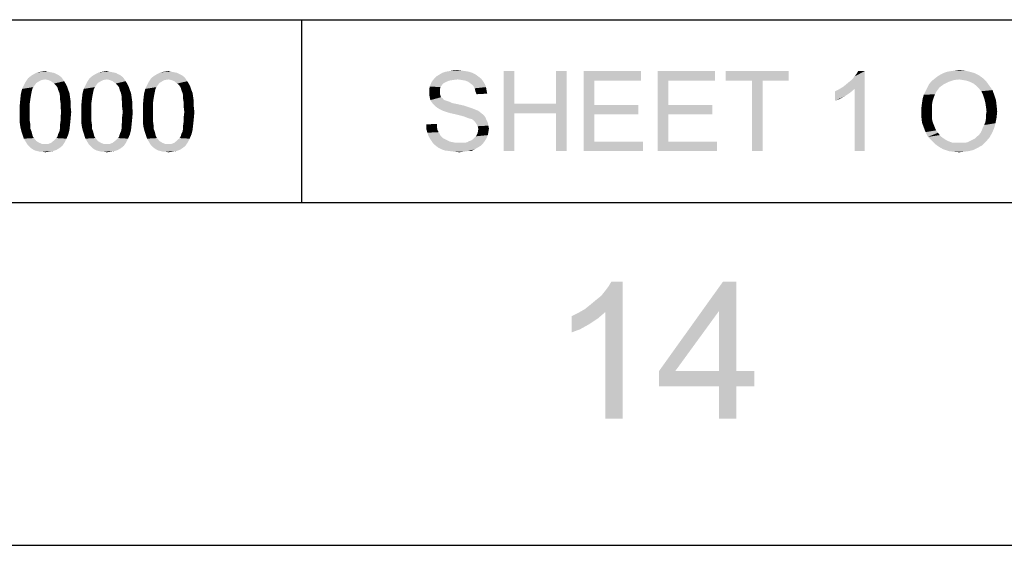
# Model space of a CAD drawing. Extents: x 0 to 1189, y 0 to 841.
# Tile 66 of 96: x 1105 to 1148, y 0 to 23. Entities that reach past the tile are written whole.
import ezdxf

# ---------------------------------------------------------------- set-up
doc = ezdxf.new("R2010")
doc.units = 0
doc.header["$LTSCALE"] = 65.395
doc.layers.get('0').update_dxf_attribs({"linetype": 'CONTINUOUS'})

msp = doc.modelspace()

# ---------------------------------------------------------------- linework, layer by layer
at = {"color": 3, "linetype": 'Continuous'}
for p, q in [((909, 23), (1160, 23)), ((909, 23), (1160, 23)), ((909, 23), (1160, 23)), ((1117, 23), (1117, 15)), ((15, 15), (1174, 15)), ((909, 15), (1160, 15))]:
    msp.add_line(p, q, dxfattribs=at)
at = {"color": 4, "linetype": 'Continuous'}
msp.add_line((0, 0), (1189, 0), dxfattribs=at)
at = {"color": 6, "linetype": 'Continuous'}
for points in [[(1106.037, 20.698), (1106.166, 20.672), (1105.285, 20.62)], [(1106.037, 20.698), (1105.285, 20.62), (1105.44, 20.698)], [(1105.907, 20.724), (1105.44, 20.698), (1105.596, 20.724)], [(1105.44, 20.698), (1105.907, 20.724), (1106.037, 20.698)], [(1105.596, 20.724), (1105.777, 20.75), (1105.907, 20.724)], [(1108.733, 20.698), (1108.863, 20.672), (1107.981, 20.62)], [(1108.733, 20.698), (1107.981, 20.62), (1108.137, 20.698)], [(1108.603, 20.724), (1108.137, 20.698), (1108.292, 20.724)], [(1108.137, 20.698), (1108.603, 20.724), (1108.733, 20.698)], [(1108.292, 20.724), (1108.474, 20.75), (1108.603, 20.724)], [(1111.429, 20.698), (1111.559, 20.672), (1110.677, 20.62)], [(1111.429, 20.698), (1110.677, 20.62), (1110.833, 20.698)], [(1111.3, 20.724), (1110.833, 20.698), (1110.988, 20.724)], [(1110.833, 20.698), (1111.3, 20.724), (1111.429, 20.698)], [(1110.988, 20.724), (1111.17, 20.75), (1111.3, 20.724)], [(1124.33, 20.724), (1123.163, 20.672), (1123.318, 20.724)], [(1123.163, 20.672), (1124.33, 20.724), (1124.485, 20.672)], [(1124.174, 20.75), (1123.318, 20.724), (1123.474, 20.75)], [(1123.318, 20.724), (1124.174, 20.75), (1124.33, 20.724)], [(1123.993, 20.776), (1123.474, 20.75), (1123.63, 20.776)], [(1123.474, 20.75), (1123.993, 20.776), (1124.174, 20.75)], [(1123.63, 20.776), (1123.811, 20.802), (1123.993, 20.776)], [(1126.326, 20.75), (1126.326, 19.324), (1125.859, 17.25)], [(1126.326, 20.75), (1125.859, 17.25), (1125.859, 20.75)], [(1128.607, 20.75), (1128.141, 19.324), (1128.141, 20.75)], [(1128.141, 18.909), (1128.141, 19.324), (1128.607, 20.75)], [(1128.141, 17.25), (1128.141, 18.909), (1128.607, 20.75)], [(1128.141, 17.25), (1128.607, 20.75), (1128.607, 17.25)], [(1129.359, 20.75), (1131.874, 20.75), (1129.826, 20.335)], [(1129.826, 20.335), (1129.359, 17.25), (1129.359, 20.75)], [(1129.826, 20.335), (1131.874, 20.75), (1131.874, 20.335)], [(1132.6, 20.75), (1135.115, 20.75), (1133.067, 20.335)], [(1133.067, 20.335), (1132.6, 17.25), (1132.6, 20.75)], [(1133.067, 20.335), (1135.115, 20.75), (1135.115, 20.335)], [(1138.33, 20.75), (1135.581, 20.335), (1135.581, 20.75)], [(1136.722, 20.335), (1135.581, 20.335), (1138.33, 20.75)], [(1137.189, 20.335), (1136.722, 20.335), (1138.33, 20.75)], [(1137.189, 20.335), (1138.33, 20.75), (1138.33, 20.335)], [(1140.702, 20.05), (1140.832, 20.154), (1141.661, 20.75)], [(1141.221, 19.972), (1140.702, 20.05), (1141.661, 20.75)], [(1140.832, 20.154), (1140.987, 20.283), (1141.661, 20.75)], [(1140.987, 20.283), (1141.117, 20.387), (1141.661, 20.75)], [(1141.117, 20.387), (1141.221, 20.517), (1141.661, 20.75)], [(1141.221, 20.517), (1141.299, 20.62), (1141.661, 20.75)], [(1141.221, 17.25), (1141.221, 19.972), (1141.661, 20.75)], [(1141.221, 17.25), (1141.661, 20.75), (1141.661, 17.25)], [(1141.661, 20.75), (1141.299, 20.62), (1141.376, 20.75)], [(1146.247, 20.724), (1145.133, 20.672), (1145.288, 20.724)], [(1145.133, 20.672), (1146.247, 20.724), (1146.455, 20.672)], [(1145.288, 20.724), (1145.444, 20.75), (1146.04, 20.776)], [(1145.288, 20.724), (1146.04, 20.776), (1146.247, 20.724)], [(1146.04, 20.776), (1145.444, 20.75), (1145.625, 20.776)], [(1145.625, 20.776), (1145.807, 20.802), (1146.04, 20.776)], [(1105.388, 20.231), (1104.844, 20.128), (1104.922, 20.283)], [(1105.777, 20.387), (1104.922, 20.283), (1105.025, 20.439)], [(1105.777, 20.387), (1105.622, 20.361), (1104.922, 20.283)], [(1105.622, 20.361), (1105.518, 20.309), (1104.922, 20.283)], [(1104.922, 20.283), (1105.518, 20.309), (1105.388, 20.231)], [(1106.477, 20.491), (1105.025, 20.439), (1105.155, 20.543)], [(1105.777, 20.387), (1105.025, 20.439), (1106.477, 20.491)], [(1106.27, 20.62), (1106.374, 20.569), (1105.155, 20.543)], [(1106.27, 20.62), (1105.155, 20.543), (1105.285, 20.62)], [(1105.155, 20.543), (1106.374, 20.569), (1106.477, 20.491)], [(1105.285, 20.62), (1106.166, 20.672), (1106.27, 20.62)], [(1105.777, 20.387), (1106.477, 20.491), (1106.555, 20.387)], [(1106.555, 20.387), (1105.907, 20.361), (1105.777, 20.387)], [(1106.037, 20.309), (1105.907, 20.361), (1106.555, 20.387)], [(1106.037, 20.309), (1106.555, 20.387), (1106.607, 20.309)], [(1106.607, 20.309), (1106.166, 20.206), (1106.037, 20.309)], [(1106.166, 20.206), (1106.607, 20.309), (1106.685, 20.18)], [(1108.085, 20.231), (1107.54, 20.128), (1107.618, 20.283)], [(1108.474, 20.387), (1107.618, 20.283), (1107.722, 20.439)], [(1108.474, 20.387), (1108.318, 20.361), (1107.618, 20.283)], [(1108.318, 20.361), (1108.214, 20.309), (1107.618, 20.283)], [(1107.618, 20.283), (1108.214, 20.309), (1108.085, 20.231)], [(1109.174, 20.491), (1107.722, 20.439), (1107.851, 20.543)], [(1108.474, 20.387), (1107.722, 20.439), (1109.174, 20.491)], [(1108.966, 20.62), (1109.07, 20.569), (1107.851, 20.543)], [(1108.966, 20.62), (1107.851, 20.543), (1107.981, 20.62)], [(1107.851, 20.543), (1109.07, 20.569), (1109.174, 20.491)], [(1107.981, 20.62), (1108.863, 20.672), (1108.966, 20.62)], [(1108.474, 20.387), (1109.174, 20.491), (1109.251, 20.387)], [(1109.251, 20.387), (1108.603, 20.361), (1108.474, 20.387)], [(1108.733, 20.309), (1108.603, 20.361), (1109.251, 20.387)], [(1108.733, 20.309), (1109.251, 20.387), (1109.303, 20.309)], [(1109.303, 20.309), (1108.863, 20.206), (1108.733, 20.309)], [(1108.863, 20.206), (1109.303, 20.309), (1109.381, 20.18)], [(1110.781, 20.231), (1110.237, 20.128), (1110.314, 20.283)], [(1111.17, 20.387), (1110.314, 20.283), (1110.418, 20.439)], [(1111.17, 20.387), (1111.014, 20.361), (1110.314, 20.283)], [(1111.014, 20.361), (1110.911, 20.309), (1110.314, 20.283)], [(1110.314, 20.283), (1110.911, 20.309), (1110.781, 20.231)], [(1111.87, 20.491), (1110.418, 20.439), (1110.548, 20.543)], [(1111.17, 20.387), (1110.418, 20.439), (1111.87, 20.491)], [(1111.663, 20.62), (1111.766, 20.569), (1110.548, 20.543)], [(1111.663, 20.62), (1110.548, 20.543), (1110.677, 20.62)], [(1110.548, 20.543), (1111.766, 20.569), (1111.87, 20.491)], [(1110.677, 20.62), (1111.559, 20.672), (1111.663, 20.62)], [(1111.17, 20.387), (1111.87, 20.491), (1111.948, 20.387)], [(1111.948, 20.387), (1111.3, 20.361), (1111.17, 20.387)], [(1111.429, 20.309), (1111.3, 20.361), (1111.948, 20.387)], [(1111.429, 20.309), (1111.948, 20.387), (1112, 20.309)], [(1112, 20.309), (1111.559, 20.206), (1111.429, 20.309)], [(1111.559, 20.206), (1112, 20.309), (1112.077, 20.18)], [(1123.344, 20.283), (1122.67, 20.206), (1122.722, 20.309)], [(1123.344, 20.283), (1123.241, 20.231), (1122.67, 20.206)], [(1123.837, 20.387), (1122.722, 20.309), (1122.826, 20.439)], [(1123.837, 20.387), (1123.63, 20.361), (1122.722, 20.309)], [(1123.63, 20.361), (1123.474, 20.335), (1122.722, 20.309)], [(1122.722, 20.309), (1123.474, 20.335), (1123.344, 20.283)], [(1124.744, 20.517), (1122.826, 20.439), (1122.904, 20.517)], [(1122.826, 20.439), (1124.744, 20.517), (1124.874, 20.413)], [(1122.826, 20.439), (1124.874, 20.413), (1123.837, 20.387)], [(1124.641, 20.594), (1122.904, 20.517), (1123.033, 20.594)], [(1122.904, 20.517), (1124.641, 20.594), (1124.744, 20.517)], [(1124.485, 20.672), (1123.033, 20.594), (1123.163, 20.672)], [(1123.033, 20.594), (1124.485, 20.672), (1124.641, 20.594)], [(1124.018, 20.361), (1123.837, 20.387), (1124.874, 20.413)], [(1124.174, 20.335), (1124.018, 20.361), (1124.874, 20.413)], [(1124.174, 20.335), (1124.874, 20.413), (1124.952, 20.309)], [(1124.952, 20.309), (1124.304, 20.283), (1124.174, 20.335)], [(1124.407, 20.206), (1124.304, 20.283), (1124.952, 20.309)], [(1124.407, 20.206), (1124.952, 20.309), (1125.03, 20.18)], [(1129.826, 20.335), (1129.826, 19.272), (1129.359, 17.25)], [(1133.067, 20.335), (1133.067, 19.272), (1132.6, 17.25)], [(1137.189, 20.335), (1136.722, 17.25), (1136.722, 20.335)], [(1136.722, 17.25), (1137.189, 20.335), (1137.189, 17.25)], [(1145.34, 20.283), (1144.485, 20.18), (1144.588, 20.309)], [(1144.485, 20.18), (1145.34, 20.283), (1145.133, 20.18)], [(1145.807, 20.387), (1144.588, 20.309), (1144.718, 20.413)], [(1145.807, 20.387), (1145.573, 20.361), (1144.588, 20.309)], [(1144.588, 20.309), (1145.573, 20.361), (1145.34, 20.283)], [(1146.844, 20.439), (1144.718, 20.413), (1144.847, 20.517)], [(1145.807, 20.387), (1144.718, 20.413), (1146.844, 20.439)], [(1146.662, 20.569), (1144.847, 20.517), (1144.977, 20.594)], [(1144.847, 20.517), (1146.662, 20.569), (1146.844, 20.439)], [(1146.455, 20.672), (1144.977, 20.594), (1145.133, 20.672)], [(1144.977, 20.594), (1146.455, 20.672), (1146.662, 20.569)], [(1145.962, 20.361), (1145.807, 20.387), (1146.844, 20.439)], [(1146.118, 20.335), (1145.962, 20.361), (1146.844, 20.439)], [(1146.273, 20.283), (1146.118, 20.335), (1146.844, 20.439)], [(1146.273, 20.283), (1146.844, 20.439), (1146.999, 20.283)], [(1146.999, 20.283), (1146.429, 20.206), (1146.273, 20.283)], [(1146.559, 20.102), (1146.429, 20.206), (1146.999, 20.283)], [(1146.559, 20.102), (1146.999, 20.283), (1147.129, 20.102)], [(1105.207, 19.946), (1104.714, 19.765), (1104.766, 19.972)], [(1105.207, 19.946), (1105.181, 19.817), (1104.714, 19.765)], [(1105.311, 20.128), (1105.259, 20.05), (1104.766, 19.972)], [(1105.311, 20.128), (1104.766, 19.972), (1104.844, 20.128)], [(1104.766, 19.972), (1105.259, 20.05), (1105.207, 19.946)], [(1104.844, 20.128), (1105.388, 20.231), (1105.311, 20.128)], [(1106.685, 20.18), (1106.27, 20.102), (1106.166, 20.206)], [(1106.27, 20.102), (1106.685, 20.18), (1106.737, 20.076)], [(1106.737, 20.076), (1106.322, 20.024), (1106.27, 20.102)], [(1106.348, 19.92), (1106.322, 20.024), (1106.737, 20.076)], [(1106.348, 19.92), (1106.737, 20.076), (1106.788, 19.92)], [(1106.788, 19.92), (1106.4, 19.791), (1106.348, 19.92)], [(1106.4, 19.791), (1106.788, 19.92), (1106.84, 19.791)], [(1107.903, 19.946), (1107.411, 19.765), (1107.463, 19.972)], [(1107.903, 19.946), (1107.877, 19.817), (1107.411, 19.765)], [(1108.007, 20.128), (1107.955, 20.05), (1107.463, 19.972)], [(1108.007, 20.128), (1107.463, 19.972), (1107.54, 20.128)], [(1107.463, 19.972), (1107.955, 20.05), (1107.903, 19.946)], [(1107.54, 20.128), (1108.085, 20.231), (1108.007, 20.128)], [(1109.381, 20.18), (1108.966, 20.102), (1108.863, 20.206)], [(1108.966, 20.102), (1109.381, 20.18), (1109.433, 20.076)], [(1109.433, 20.076), (1109.018, 20.024), (1108.966, 20.102)], [(1109.044, 19.92), (1109.018, 20.024), (1109.433, 20.076)], [(1109.044, 19.92), (1109.433, 20.076), (1109.485, 19.92)], [(1109.485, 19.92), (1109.096, 19.791), (1109.044, 19.92)], [(1109.096, 19.791), (1109.485, 19.92), (1109.537, 19.791)], [(1110.6, 19.946), (1110.107, 19.765), (1110.159, 19.972)], [(1110.6, 19.946), (1110.574, 19.817), (1110.107, 19.765)], [(1110.703, 20.128), (1110.651, 20.05), (1110.159, 19.972)], [(1110.703, 20.128), (1110.159, 19.972), (1110.237, 20.128)], [(1110.159, 19.972), (1110.651, 20.05), (1110.6, 19.946)], [(1110.237, 20.128), (1110.781, 20.231), (1110.703, 20.128)], [(1112.077, 20.18), (1111.663, 20.102), (1111.559, 20.206)], [(1111.663, 20.102), (1112.077, 20.18), (1112.129, 20.076)], [(1112.129, 20.076), (1111.714, 20.024), (1111.663, 20.102)], [(1111.74, 19.92), (1111.714, 20.024), (1112.129, 20.076)], [(1111.74, 19.92), (1112.129, 20.076), (1112.181, 19.92)], [(1112.181, 19.92), (1111.792, 19.791), (1111.74, 19.92)], [(1111.792, 19.791), (1112.181, 19.92), (1112.233, 19.791)], [(1123.085, 20.05), (1122.593, 19.946), (1122.618, 20.076)], [(1122.593, 19.946), (1123.085, 20.05), (1123.059, 19.946)], [(1123.059, 19.946), (1123.059, 19.843), (1122.593, 19.817)], [(1123.059, 19.946), (1122.593, 19.817), (1122.593, 19.946)], [(1122.593, 19.817), (1123.059, 19.843), (1123.059, 19.765)], [(1123.163, 20.154), (1122.618, 20.076), (1122.67, 20.206)], [(1122.618, 20.076), (1123.163, 20.154), (1123.085, 20.05)], [(1122.67, 20.206), (1123.241, 20.231), (1123.163, 20.154)], [(1125.03, 20.18), (1124.511, 20.128), (1124.407, 20.206)], [(1124.511, 20.128), (1125.03, 20.18), (1125.081, 20.05)], [(1125.081, 20.05), (1124.589, 19.998), (1124.511, 20.128)], [(1124.589, 19.998), (1125.081, 20.05), (1125.107, 19.894)], [(1125.107, 19.894), (1124.615, 19.869), (1124.589, 19.998)], [(1124.615, 19.869), (1125.107, 19.894), (1125.133, 19.765)], [(1125.133, 19.765), (1124.667, 19.739), (1124.615, 19.869)], [(1140.365, 19.869), (1140.521, 19.946), (1141.221, 19.972)], [(1140.365, 19.869), (1141.221, 19.972), (1141.039, 19.817)], [(1141.039, 19.817), (1140.365, 19.454), (1140.365, 19.869)], [(1141.221, 19.972), (1140.521, 19.946), (1140.702, 20.05)], [(1144.796, 19.843), (1144.251, 19.713), (1144.329, 19.869)], [(1144.796, 19.843), (1144.744, 19.739), (1144.251, 19.713)], [(1144.873, 19.946), (1144.329, 19.869), (1144.407, 20.024)], [(1144.329, 19.869), (1144.873, 19.946), (1144.796, 19.843)], [(1145.133, 20.18), (1144.951, 20.05), (1144.407, 20.024)], [(1145.133, 20.18), (1144.407, 20.024), (1144.485, 20.18)], [(1144.407, 20.024), (1144.951, 20.05), (1144.873, 19.946)], [(1147.129, 20.102), (1146.662, 19.998), (1146.559, 20.102)], [(1146.662, 19.998), (1147.129, 20.102), (1147.259, 19.92)], [(1147.259, 19.92), (1146.766, 19.869), (1146.662, 19.998)], [(1146.844, 19.713), (1146.766, 19.869), (1147.259, 19.92)], [(1146.844, 19.713), (1147.259, 19.92), (1147.336, 19.713)], [(1105.129, 19.531), (1105.103, 19.35), (1104.663, 19.246)], [(1105.129, 19.531), (1104.663, 19.246), (1104.688, 19.531)], [(1105.155, 19.687), (1104.688, 19.531), (1104.714, 19.765)], [(1104.688, 19.531), (1105.155, 19.687), (1105.129, 19.531)], [(1104.714, 19.765), (1105.181, 19.817), (1105.155, 19.687)], [(1106.84, 19.791), (1106.425, 19.661), (1106.4, 19.791)], [(1106.425, 19.661), (1106.84, 19.791), (1106.866, 19.609)], [(1106.866, 19.609), (1106.425, 19.531), (1106.425, 19.661)], [(1106.425, 19.531), (1106.866, 19.609), (1106.892, 19.428)], [(1106.892, 19.428), (1106.451, 19.35), (1106.425, 19.531)], [(1106.451, 19.35), (1106.892, 19.428), (1106.892, 19.194)], [(1107.825, 19.531), (1107.8, 19.35), (1107.359, 19.246)], [(1107.825, 19.531), (1107.359, 19.246), (1107.385, 19.531)], [(1107.851, 19.687), (1107.385, 19.531), (1107.411, 19.765)], [(1107.385, 19.531), (1107.851, 19.687), (1107.825, 19.531)], [(1107.411, 19.765), (1107.877, 19.817), (1107.851, 19.687)], [(1109.537, 19.791), (1109.122, 19.661), (1109.096, 19.791)], [(1109.122, 19.661), (1109.537, 19.791), (1109.563, 19.609)], [(1109.563, 19.609), (1109.122, 19.531), (1109.122, 19.661)], [(1109.122, 19.531), (1109.563, 19.609), (1109.588, 19.428)], [(1109.588, 19.428), (1109.148, 19.35), (1109.122, 19.531)], [(1109.148, 19.35), (1109.588, 19.428), (1109.588, 19.194)], [(1110.522, 19.531), (1110.496, 19.35), (1110.055, 19.246)], [(1110.522, 19.531), (1110.055, 19.246), (1110.081, 19.531)], [(1110.548, 19.687), (1110.081, 19.531), (1110.107, 19.765)], [(1110.081, 19.531), (1110.548, 19.687), (1110.522, 19.531)], [(1110.107, 19.765), (1110.574, 19.817), (1110.548, 19.687)], [(1112.233, 19.791), (1111.818, 19.661), (1111.792, 19.791)], [(1111.818, 19.661), (1112.233, 19.791), (1112.259, 19.609)], [(1112.259, 19.609), (1111.818, 19.531), (1111.818, 19.661)], [(1111.818, 19.531), (1112.259, 19.609), (1112.285, 19.428)], [(1112.285, 19.428), (1111.844, 19.35), (1111.818, 19.531)], [(1111.844, 19.35), (1112.285, 19.428), (1112.285, 19.194)], [(1123.059, 19.765), (1122.593, 19.713), (1122.593, 19.817)], [(1122.593, 19.713), (1123.059, 19.765), (1123.085, 19.687)], [(1123.085, 19.687), (1122.618, 19.609), (1122.593, 19.713)], [(1122.618, 19.609), (1123.085, 19.687), (1123.111, 19.609)], [(1123.111, 19.609), (1122.644, 19.48), (1122.618, 19.609)], [(1123.111, 19.609), (1123.189, 19.557), (1122.644, 19.48)], [(1123.189, 19.557), (1123.215, 19.506), (1122.644, 19.48)], [(1122.644, 19.48), (1123.215, 19.506), (1123.267, 19.48)], [(1123.267, 19.48), (1122.696, 19.402), (1122.644, 19.48)], [(1123.267, 19.48), (1123.344, 19.454), (1122.696, 19.402)], [(1123.344, 19.454), (1123.422, 19.428), (1122.696, 19.402)], [(1122.696, 19.402), (1123.422, 19.428), (1123.5, 19.402)], [(1141.039, 19.817), (1140.806, 19.661), (1140.365, 19.454)], [(1140.806, 19.661), (1140.573, 19.531), (1140.365, 19.454)], [(1144.64, 19.454), (1144.173, 19.35), (1144.199, 19.531)], [(1144.173, 19.35), (1144.64, 19.454), (1144.614, 19.298)], [(1144.692, 19.609), (1144.199, 19.531), (1144.251, 19.713)], [(1144.199, 19.531), (1144.692, 19.609), (1144.64, 19.454)], [(1144.251, 19.713), (1144.744, 19.739), (1144.692, 19.609)], [(1147.336, 19.713), (1146.896, 19.557), (1146.844, 19.713)], [(1146.896, 19.557), (1147.336, 19.713), (1147.414, 19.48)], [(1147.414, 19.48), (1146.947, 19.376), (1146.896, 19.557)], [(1146.947, 19.376), (1147.414, 19.48), (1147.44, 19.246)], [(1104.663, 19.246), (1105.103, 19.35), (1105.103, 19.169)], [(1105.103, 19.169), (1104.663, 18.961), (1104.663, 19.246)], [(1104.663, 18.961), (1105.103, 19.169), (1105.103, 18.961)], [(1106.892, 19.194), (1106.451, 19.169), (1106.451, 19.35)], [(1106.477, 18.961), (1106.451, 19.169), (1106.892, 19.194)], [(1106.477, 18.961), (1106.892, 19.194), (1106.918, 18.961)], [(1107.359, 19.246), (1107.8, 19.35), (1107.8, 19.169)], [(1107.8, 19.169), (1107.359, 18.961), (1107.359, 19.246)], [(1107.359, 18.961), (1107.8, 19.169), (1107.8, 18.961)], [(1109.588, 19.194), (1109.148, 19.169), (1109.148, 19.35)], [(1109.174, 18.961), (1109.148, 19.169), (1109.588, 19.194)], [(1109.174, 18.961), (1109.588, 19.194), (1109.614, 18.961)], [(1110.055, 19.246), (1110.496, 19.35), (1110.496, 19.169)], [(1110.496, 19.169), (1110.055, 18.961), (1110.055, 19.246)], [(1110.055, 18.961), (1110.496, 19.169), (1110.496, 18.961)], [(1112.285, 19.194), (1111.844, 19.169), (1111.844, 19.35)], [(1111.87, 18.961), (1111.844, 19.169), (1112.285, 19.194)], [(1111.87, 18.961), (1112.285, 19.194), (1112.311, 18.961)], [(1123.5, 19.402), (1122.774, 19.298), (1122.696, 19.402)], [(1123.5, 19.402), (1123.604, 19.35), (1122.774, 19.298)], [(1123.604, 19.35), (1123.733, 19.324), (1122.774, 19.298)], [(1122.774, 19.298), (1123.733, 19.324), (1123.863, 19.298)], [(1123.863, 19.298), (1122.852, 19.22), (1122.774, 19.298)], [(1123.863, 19.298), (1124.096, 19.246), (1122.852, 19.22)], [(1122.852, 19.22), (1124.096, 19.246), (1124.33, 19.169)], [(1124.33, 19.169), (1122.955, 19.143), (1122.852, 19.22)], [(1122.955, 19.143), (1124.33, 19.169), (1124.485, 19.117)], [(1124.485, 19.117), (1123.085, 19.065), (1122.955, 19.143)], [(1123.085, 19.065), (1124.485, 19.117), (1124.615, 19.065)], [(1124.615, 19.065), (1123.189, 19.013), (1123.085, 19.065)], [(1123.189, 19.013), (1124.615, 19.065), (1124.744, 19.013)], [(1124.744, 19.013), (1123.344, 18.961), (1123.189, 19.013)], [(1123.526, 18.909), (1123.344, 18.961), (1124.744, 19.013)], [(1123.526, 18.909), (1124.744, 19.013), (1124.874, 18.909)], [(1126.326, 19.324), (1126.326, 18.909), (1125.859, 17.25)], [(1126.326, 19.324), (1128.141, 19.324), (1126.326, 18.909)], [(1128.141, 18.909), (1126.326, 18.909), (1128.141, 19.324)], [(1129.826, 19.272), (1129.826, 18.857), (1129.359, 17.25)], [(1129.826, 18.857), (1131.744, 19.272), (1131.744, 18.857)], [(1129.826, 19.272), (1131.744, 19.272), (1129.826, 18.857)], [(1133.067, 19.272), (1133.067, 18.857), (1132.6, 17.25)], [(1133.067, 18.857), (1134.985, 19.272), (1134.985, 18.857)], [(1133.067, 19.272), (1134.985, 19.272), (1133.067, 18.857)], [(1144.614, 19.298), (1144.147, 19.143), (1144.173, 19.35)], [(1144.147, 19.143), (1144.614, 19.298), (1144.614, 19.117)], [(1144.614, 19.117), (1144.147, 18.935), (1144.147, 19.143)], [(1144.147, 18.935), (1144.614, 19.117), (1144.614, 18.935)], [(1147.44, 19.246), (1146.973, 19.194), (1146.947, 19.376)], [(1146.999, 18.987), (1146.973, 19.194), (1147.44, 19.246)], [(1147.466, 18.987), (1146.973, 18.831), (1146.999, 18.987)], [(1146.973, 18.831), (1147.466, 18.987), (1147.44, 18.728)], [(1146.999, 18.987), (1147.44, 19.246), (1147.466, 18.987)], [(1105.103, 18.961), (1105.103, 18.754), (1104.663, 18.728)], [(1105.103, 18.961), (1104.663, 18.728), (1104.663, 18.961)], [(1104.663, 18.728), (1105.103, 18.754), (1105.103, 18.572)], [(1105.103, 18.572), (1104.663, 18.494), (1104.663, 18.728)], [(1104.663, 18.494), (1105.103, 18.572), (1105.129, 18.391)], [(1106.866, 18.417), (1106.425, 18.391), (1106.451, 18.572)], [(1106.918, 18.961), (1106.451, 18.754), (1106.477, 18.961)], [(1106.451, 18.754), (1106.918, 18.961), (1106.892, 18.676)], [(1106.892, 18.676), (1106.451, 18.572), (1106.451, 18.754)], [(1106.451, 18.572), (1106.892, 18.676), (1106.866, 18.417)], [(1107.8, 18.961), (1107.8, 18.754), (1107.359, 18.728)], [(1107.8, 18.961), (1107.359, 18.728), (1107.359, 18.961)], [(1107.359, 18.728), (1107.8, 18.754), (1107.8, 18.572)], [(1107.8, 18.572), (1107.359, 18.494), (1107.359, 18.728)], [(1107.359, 18.494), (1107.8, 18.572), (1107.825, 18.391)], [(1109.563, 18.417), (1109.122, 18.391), (1109.148, 18.572)], [(1109.614, 18.961), (1109.148, 18.754), (1109.174, 18.961)], [(1109.148, 18.754), (1109.614, 18.961), (1109.588, 18.676)], [(1109.588, 18.676), (1109.148, 18.572), (1109.148, 18.754)], [(1109.148, 18.572), (1109.588, 18.676), (1109.563, 18.417)], [(1110.496, 18.961), (1110.496, 18.754), (1110.055, 18.728)], [(1110.496, 18.961), (1110.055, 18.728), (1110.055, 18.961)], [(1110.055, 18.728), (1110.496, 18.754), (1110.496, 18.572)], [(1110.496, 18.572), (1110.055, 18.494), (1110.055, 18.728)], [(1110.055, 18.494), (1110.496, 18.572), (1110.522, 18.391)], [(1112.259, 18.417), (1111.818, 18.391), (1111.844, 18.572)], [(1112.311, 18.961), (1111.844, 18.754), (1111.87, 18.961)], [(1111.844, 18.754), (1112.311, 18.961), (1112.285, 18.676)], [(1112.285, 18.676), (1111.844, 18.572), (1111.844, 18.754)], [(1111.844, 18.572), (1112.285, 18.676), (1112.259, 18.417)], [(1124.874, 18.909), (1123.759, 18.857), (1123.526, 18.909)], [(1123.759, 18.857), (1124.874, 18.909), (1124.978, 18.831)], [(1124.978, 18.831), (1123.967, 18.806), (1123.759, 18.857)], [(1124.148, 18.754), (1123.967, 18.806), (1124.978, 18.831)], [(1124.148, 18.754), (1124.978, 18.831), (1125.055, 18.728)], [(1125.055, 18.728), (1124.278, 18.702), (1124.148, 18.754)], [(1124.355, 18.676), (1124.278, 18.702), (1125.055, 18.728)], [(1124.459, 18.65), (1124.355, 18.676), (1125.055, 18.728)], [(1124.537, 18.598), (1124.459, 18.65), (1125.055, 18.728)], [(1124.537, 18.598), (1125.055, 18.728), (1125.107, 18.598)], [(1125.107, 18.598), (1124.589, 18.546), (1124.537, 18.598)], [(1124.589, 18.546), (1125.107, 18.598), (1125.159, 18.494)], [(1125.159, 18.494), (1124.641, 18.469), (1124.589, 18.546)], [(1125.859, 17.25), (1126.326, 18.909), (1126.326, 17.25)], [(1129.826, 18.857), (1129.826, 17.665), (1129.359, 17.25)], [(1133.067, 18.857), (1133.067, 17.665), (1132.6, 17.25)], [(1144.614, 18.935), (1144.614, 18.78), (1144.147, 18.728)], [(1144.614, 18.935), (1144.147, 18.728), (1144.147, 18.935)], [(1144.147, 18.728), (1144.614, 18.78), (1144.614, 18.65)], [(1144.614, 18.65), (1144.173, 18.494), (1144.147, 18.728)], [(1144.614, 18.65), (1144.64, 18.52), (1144.173, 18.494)], [(1146.947, 18.52), (1146.973, 18.676), (1147.44, 18.728)], [(1146.947, 18.52), (1147.44, 18.728), (1147.388, 18.469)], [(1147.44, 18.728), (1146.973, 18.676), (1146.973, 18.831)], [(1105.129, 18.391), (1104.688, 18.313), (1104.663, 18.494)], [(1104.688, 18.313), (1105.129, 18.391), (1105.129, 18.235)], [(1105.129, 18.235), (1104.74, 18.106), (1104.688, 18.313)], [(1104.74, 18.106), (1105.129, 18.235), (1105.181, 18.106)], [(1106.348, 18.002), (1106.4, 18.106), (1106.84, 18.183)], [(1106.348, 18.002), (1106.84, 18.183), (1106.788, 17.976)], [(1106.84, 18.183), (1106.4, 18.106), (1106.425, 18.235)], [(1106.425, 18.235), (1106.425, 18.391), (1106.866, 18.417)], [(1106.425, 18.235), (1106.866, 18.417), (1106.84, 18.183)], [(1107.825, 18.391), (1107.385, 18.313), (1107.359, 18.494)], [(1107.385, 18.313), (1107.825, 18.391), (1107.825, 18.235)], [(1107.825, 18.235), (1107.437, 18.106), (1107.385, 18.313)], [(1107.437, 18.106), (1107.825, 18.235), (1107.877, 18.106)], [(1109.044, 18.002), (1109.096, 18.106), (1109.537, 18.183)], [(1109.044, 18.002), (1109.537, 18.183), (1109.485, 17.976)], [(1109.537, 18.183), (1109.096, 18.106), (1109.122, 18.235)], [(1109.122, 18.235), (1109.122, 18.391), (1109.563, 18.417)], [(1109.122, 18.235), (1109.563, 18.417), (1109.537, 18.183)], [(1110.522, 18.391), (1110.081, 18.313), (1110.055, 18.494)], [(1110.081, 18.313), (1110.522, 18.391), (1110.522, 18.235)], [(1110.522, 18.235), (1110.133, 18.106), (1110.081, 18.313)], [(1110.133, 18.106), (1110.522, 18.235), (1110.574, 18.106)], [(1111.74, 18.002), (1111.792, 18.106), (1112.233, 18.183)], [(1111.74, 18.002), (1112.233, 18.183), (1112.181, 17.976)], [(1112.233, 18.183), (1111.792, 18.106), (1111.818, 18.235)], [(1111.818, 18.235), (1111.818, 18.391), (1112.259, 18.417)], [(1111.818, 18.235), (1112.259, 18.417), (1112.233, 18.183)], [(1122.463, 18.417), (1122.93, 18.443), (1122.93, 18.313)], [(1122.93, 18.313), (1122.463, 18.235), (1122.463, 18.417)], [(1122.463, 18.235), (1122.93, 18.313), (1122.955, 18.183)], [(1122.955, 18.183), (1122.515, 18.054), (1122.463, 18.235)], [(1122.955, 18.183), (1123.007, 18.08), (1122.515, 18.054)], [(1124.641, 18.469), (1125.159, 18.494), (1125.185, 18.365)], [(1125.185, 18.365), (1124.718, 18.339), (1124.641, 18.469)], [(1124.718, 18.339), (1125.185, 18.365), (1125.211, 18.235)], [(1125.211, 18.235), (1124.744, 18.209), (1124.718, 18.339)], [(1125.185, 18.08), (1124.718, 18.054), (1124.744, 18.209)], [(1124.744, 18.209), (1125.211, 18.235), (1125.185, 18.08)], [(1144.173, 18.494), (1144.64, 18.52), (1144.692, 18.391)], [(1144.692, 18.391), (1144.251, 18.287), (1144.173, 18.494)], [(1144.251, 18.287), (1144.692, 18.391), (1144.744, 18.261)], [(1144.744, 18.261), (1144.329, 18.08), (1144.251, 18.287)], [(1144.744, 18.261), (1144.796, 18.157), (1144.329, 18.08)], [(1144.329, 18.08), (1144.796, 18.157), (1144.873, 18.054)], [(1146.74, 18.054), (1146.792, 18.157), (1147.336, 18.261)], [(1146.74, 18.054), (1147.336, 18.261), (1147.233, 18.028)], [(1147.336, 18.261), (1146.792, 18.157), (1146.844, 18.287)], [(1146.844, 18.287), (1146.896, 18.391), (1147.388, 18.469)], [(1146.844, 18.287), (1147.388, 18.469), (1147.336, 18.261)], [(1147.388, 18.469), (1146.896, 18.391), (1146.947, 18.52)], [(1105.181, 18.106), (1104.792, 17.95), (1104.74, 18.106)], [(1105.181, 18.106), (1105.207, 18.002), (1104.792, 17.95)], [(1104.792, 17.95), (1105.207, 18.002), (1105.233, 17.898)], [(1105.233, 17.898), (1104.844, 17.794), (1104.792, 17.95)], [(1105.233, 17.898), (1105.285, 17.82), (1104.844, 17.794)], [(1104.844, 17.794), (1105.285, 17.82), (1105.388, 17.691)], [(1105.388, 17.691), (1104.922, 17.665), (1104.844, 17.794)], [(1104.922, 17.665), (1105.388, 17.691), (1105.518, 17.613)], [(1106.633, 17.639), (1106.037, 17.613), (1106.166, 17.717)], [(1106.711, 17.794), (1106.166, 17.717), (1106.27, 17.82)], [(1106.166, 17.717), (1106.711, 17.794), (1106.633, 17.639)], [(1106.27, 17.82), (1106.322, 17.898), (1106.788, 17.976)], [(1106.27, 17.82), (1106.788, 17.976), (1106.711, 17.794)], [(1106.788, 17.976), (1106.322, 17.898), (1106.348, 18.002)], [(1107.877, 18.106), (1107.488, 17.95), (1107.437, 18.106)], [(1107.877, 18.106), (1107.903, 18.002), (1107.488, 17.95)], [(1107.488, 17.95), (1107.903, 18.002), (1107.929, 17.898)], [(1107.929, 17.898), (1107.54, 17.794), (1107.488, 17.95)], [(1107.929, 17.898), (1107.981, 17.82), (1107.54, 17.794)], [(1107.54, 17.794), (1107.981, 17.82), (1108.085, 17.691)], [(1108.085, 17.691), (1107.618, 17.665), (1107.54, 17.794)], [(1107.618, 17.665), (1108.085, 17.691), (1108.214, 17.613)], [(1109.329, 17.639), (1108.733, 17.613), (1108.863, 17.717)], [(1109.407, 17.794), (1108.863, 17.717), (1108.966, 17.82)], [(1108.863, 17.717), (1109.407, 17.794), (1109.329, 17.639)], [(1108.966, 17.82), (1109.018, 17.898), (1109.485, 17.976)], [(1108.966, 17.82), (1109.485, 17.976), (1109.407, 17.794)], [(1109.485, 17.976), (1109.018, 17.898), (1109.044, 18.002)], [(1110.574, 18.106), (1110.185, 17.95), (1110.133, 18.106)], [(1110.574, 18.106), (1110.6, 18.002), (1110.185, 17.95)], [(1110.185, 17.95), (1110.6, 18.002), (1110.625, 17.898)], [(1110.625, 17.898), (1110.237, 17.794), (1110.185, 17.95)], [(1110.625, 17.898), (1110.677, 17.82), (1110.237, 17.794)], [(1110.237, 17.794), (1110.677, 17.82), (1110.781, 17.691)], [(1110.781, 17.691), (1110.314, 17.665), (1110.237, 17.794)], [(1110.314, 17.665), (1110.781, 17.691), (1110.911, 17.613)], [(1112.025, 17.639), (1111.429, 17.613), (1111.559, 17.717)], [(1112.103, 17.794), (1111.559, 17.717), (1111.663, 17.82)], [(1111.559, 17.717), (1112.103, 17.794), (1112.025, 17.639)], [(1111.663, 17.82), (1111.714, 17.898), (1112.181, 17.976)], [(1111.663, 17.82), (1112.181, 17.976), (1112.103, 17.794)], [(1112.181, 17.976), (1111.714, 17.898), (1111.74, 18.002)], [(1122.515, 18.054), (1123.007, 18.08), (1123.059, 17.976)], [(1123.059, 17.976), (1122.567, 17.898), (1122.515, 18.054)], [(1122.567, 17.898), (1123.059, 17.976), (1123.111, 17.898)], [(1123.111, 17.898), (1122.644, 17.769), (1122.567, 17.898)], [(1123.111, 17.898), (1123.189, 17.82), (1122.644, 17.769)], [(1122.644, 17.769), (1123.189, 17.82), (1123.293, 17.769)], [(1123.293, 17.769), (1122.748, 17.613), (1122.644, 17.769)], [(1123.293, 17.769), (1123.396, 17.717), (1122.748, 17.613)], [(1123.396, 17.717), (1123.5, 17.665), (1122.748, 17.613)], [(1124.148, 17.613), (1124.252, 17.639), (1125.03, 17.691)], [(1124.148, 17.613), (1125.03, 17.691), (1124.952, 17.587)], [(1125.03, 17.691), (1124.252, 17.639), (1124.355, 17.691)], [(1124.355, 17.691), (1124.433, 17.717), (1125.107, 17.82)], [(1124.355, 17.691), (1125.107, 17.82), (1125.03, 17.691)], [(1124.433, 17.717), (1124.511, 17.769), (1125.107, 17.82)], [(1125.107, 17.82), (1124.511, 17.769), (1124.589, 17.846)], [(1124.589, 17.846), (1124.641, 17.898), (1125.159, 17.95)], [(1124.589, 17.846), (1125.159, 17.95), (1125.107, 17.82)], [(1125.159, 17.95), (1124.641, 17.898), (1124.718, 18.054)], [(1124.718, 18.054), (1125.185, 18.08), (1125.159, 17.95)], [(1144.873, 18.054), (1144.433, 17.872), (1144.329, 18.08)], [(1144.873, 18.054), (1144.951, 17.95), (1144.433, 17.872)], [(1144.433, 17.872), (1144.951, 17.95), (1145.029, 17.872)], [(1145.029, 17.872), (1144.588, 17.717), (1144.433, 17.872)], [(1145.029, 17.872), (1145.133, 17.794), (1144.588, 17.717)], [(1145.133, 17.794), (1145.21, 17.743), (1144.588, 17.717)], [(1144.588, 17.717), (1145.21, 17.743), (1145.314, 17.691)], [(1145.314, 17.691), (1144.744, 17.561), (1144.588, 17.717)], [(1145.314, 17.691), (1145.444, 17.639), (1144.744, 17.561)], [(1146.973, 17.665), (1146.17, 17.639), (1146.273, 17.691)], [(1146.273, 17.691), (1146.377, 17.743), (1147.129, 17.846)], [(1146.273, 17.691), (1147.129, 17.846), (1146.973, 17.665)], [(1146.377, 17.743), (1146.481, 17.794), (1147.129, 17.846)], [(1147.129, 17.846), (1146.481, 17.794), (1146.559, 17.872)], [(1146.559, 17.872), (1146.662, 17.95), (1147.233, 18.028)], [(1146.559, 17.872), (1147.233, 18.028), (1147.129, 17.846)], [(1147.233, 18.028), (1146.662, 17.95), (1146.74, 18.054)], [(1105.518, 17.613), (1105, 17.535), (1104.922, 17.665)], [(1105.518, 17.613), (1105.648, 17.561), (1105, 17.535)], [(1105.777, 17.561), (1105.907, 17.561), (1105, 17.535)], [(1105.648, 17.561), (1105.777, 17.561), (1105, 17.535)], [(1106.529, 17.483), (1105, 17.535), (1105.907, 17.561)], [(1106.529, 17.483), (1105.077, 17.457), (1105, 17.535)], [(1105.155, 17.38), (1105.077, 17.457), (1106.529, 17.483)], [(1105.155, 17.38), (1106.529, 17.483), (1106.4, 17.38)], [(1106.4, 17.38), (1105.233, 17.328), (1105.155, 17.38)], [(1105.233, 17.328), (1106.4, 17.38), (1106.27, 17.302)], [(1106.27, 17.302), (1105.337, 17.276), (1105.233, 17.328)], [(1105.44, 17.25), (1105.337, 17.276), (1106.27, 17.302)], [(1105.44, 17.25), (1106.27, 17.302), (1106.114, 17.25)], [(1106.114, 17.25), (1105.544, 17.224), (1105.44, 17.25)], [(1105.648, 17.224), (1105.544, 17.224), (1106.114, 17.25)], [(1105.648, 17.224), (1106.114, 17.25), (1105.959, 17.224)], [(1105.907, 17.561), (1106.037, 17.613), (1106.633, 17.639)], [(1105.907, 17.561), (1106.633, 17.639), (1106.529, 17.483)], [(1108.214, 17.613), (1107.696, 17.535), (1107.618, 17.665)], [(1108.214, 17.613), (1108.344, 17.561), (1107.696, 17.535)], [(1108.474, 17.561), (1108.603, 17.561), (1107.696, 17.535)], [(1108.344, 17.561), (1108.474, 17.561), (1107.696, 17.535)], [(1109.225, 17.483), (1107.696, 17.535), (1108.603, 17.561)], [(1109.225, 17.483), (1107.774, 17.457), (1107.696, 17.535)], [(1107.851, 17.38), (1107.774, 17.457), (1109.225, 17.483)], [(1107.851, 17.38), (1109.225, 17.483), (1109.096, 17.38)], [(1109.096, 17.38), (1107.929, 17.328), (1107.851, 17.38)], [(1107.929, 17.328), (1109.096, 17.38), (1108.966, 17.302)], [(1108.966, 17.302), (1108.033, 17.276), (1107.929, 17.328)], [(1108.137, 17.25), (1108.033, 17.276), (1108.966, 17.302)], [(1108.137, 17.25), (1108.966, 17.302), (1108.811, 17.25)], [(1108.811, 17.25), (1108.24, 17.224), (1108.137, 17.25)], [(1108.344, 17.224), (1108.24, 17.224), (1108.811, 17.25)], [(1108.344, 17.224), (1108.811, 17.25), (1108.655, 17.224)], [(1108.603, 17.561), (1108.733, 17.613), (1109.329, 17.639)], [(1108.603, 17.561), (1109.329, 17.639), (1109.225, 17.483)], [(1110.911, 17.613), (1110.392, 17.535), (1110.314, 17.665)], [(1110.911, 17.613), (1111.04, 17.561), (1110.392, 17.535)], [(1111.17, 17.561), (1111.3, 17.561), (1110.392, 17.535)], [(1111.04, 17.561), (1111.17, 17.561), (1110.392, 17.535)], [(1111.922, 17.483), (1110.392, 17.535), (1111.3, 17.561)], [(1111.922, 17.483), (1110.47, 17.457), (1110.392, 17.535)], [(1110.548, 17.38), (1110.47, 17.457), (1111.922, 17.483)], [(1110.548, 17.38), (1111.922, 17.483), (1111.792, 17.38)], [(1111.792, 17.38), (1110.625, 17.328), (1110.548, 17.38)], [(1110.625, 17.328), (1111.792, 17.38), (1111.663, 17.302)], [(1111.663, 17.302), (1110.729, 17.276), (1110.625, 17.328)], [(1110.833, 17.25), (1110.729, 17.276), (1111.663, 17.302)], [(1110.833, 17.25), (1111.663, 17.302), (1111.507, 17.25)], [(1111.507, 17.25), (1110.937, 17.224), (1110.833, 17.25)], [(1111.04, 17.224), (1110.937, 17.224), (1111.507, 17.25)], [(1111.04, 17.224), (1111.507, 17.25), (1111.351, 17.224)], [(1111.3, 17.561), (1111.429, 17.613), (1112.025, 17.639)], [(1111.3, 17.561), (1112.025, 17.639), (1111.922, 17.483)], [(1123.5, 17.665), (1123.63, 17.639), (1122.748, 17.613)], [(1122.748, 17.613), (1123.63, 17.639), (1123.759, 17.613)], [(1123.759, 17.613), (1122.852, 17.509), (1122.748, 17.613)], [(1124.148, 17.613), (1124.952, 17.587), (1122.852, 17.509)], [(1124.018, 17.613), (1124.148, 17.613), (1122.852, 17.509)], [(1123.915, 17.613), (1124.018, 17.613), (1122.852, 17.509)], [(1123.759, 17.613), (1123.915, 17.613), (1122.852, 17.509)], [(1122.852, 17.509), (1124.952, 17.587), (1124.848, 17.483)], [(1124.848, 17.483), (1122.981, 17.406), (1122.852, 17.509)], [(1122.981, 17.406), (1124.848, 17.483), (1124.718, 17.406)], [(1124.718, 17.406), (1123.137, 17.328), (1122.981, 17.406)], [(1123.137, 17.328), (1124.718, 17.406), (1124.589, 17.328)], [(1124.589, 17.328), (1123.293, 17.276), (1123.137, 17.328)], [(1123.5, 17.25), (1123.293, 17.276), (1124.589, 17.328)], [(1124.278, 17.25), (1123.5, 17.25), (1124.589, 17.328)], [(1124.278, 17.25), (1123.707, 17.224), (1123.5, 17.25)], [(1123.707, 17.224), (1124.278, 17.25), (1124.096, 17.224)], [(1124.278, 17.25), (1124.589, 17.328), (1124.433, 17.25)], [(1129.826, 17.665), (1131.952, 17.665), (1129.359, 17.25)], [(1129.359, 17.25), (1131.952, 17.665), (1131.952, 17.25)], [(1133.067, 17.665), (1135.193, 17.665), (1132.6, 17.25)], [(1132.6, 17.25), (1135.193, 17.665), (1135.193, 17.25)], [(1145.444, 17.639), (1145.547, 17.613), (1144.744, 17.561)], [(1145.91, 17.613), (1146.04, 17.613), (1144.744, 17.561)], [(1145.781, 17.613), (1145.91, 17.613), (1144.744, 17.561)], [(1145.677, 17.613), (1145.781, 17.613), (1144.744, 17.561)], [(1145.547, 17.613), (1145.677, 17.613), (1144.744, 17.561)], [(1146.818, 17.509), (1144.744, 17.561), (1146.04, 17.613)], [(1146.818, 17.509), (1144.925, 17.431), (1144.744, 17.561)], [(1144.925, 17.431), (1146.818, 17.509), (1146.636, 17.406)], [(1146.636, 17.406), (1145.107, 17.328), (1144.925, 17.431)], [(1145.107, 17.328), (1146.636, 17.406), (1146.429, 17.302)], [(1146.429, 17.302), (1145.34, 17.25), (1145.107, 17.328)], [(1145.34, 17.25), (1146.429, 17.302), (1146.222, 17.25)], [(1146.222, 17.25), (1145.547, 17.224), (1145.34, 17.25)], [(1145.547, 17.224), (1146.222, 17.25), (1146.014, 17.224)], [(1146.04, 17.613), (1146.17, 17.639), (1146.973, 17.665)], [(1146.04, 17.613), (1146.973, 17.665), (1146.818, 17.509)], [(1105.959, 17.224), (1105.777, 17.198), (1105.648, 17.224)], [(1108.655, 17.224), (1108.474, 17.198), (1108.344, 17.224)], [(1111.351, 17.224), (1111.17, 17.198), (1111.04, 17.224)], [(1124.096, 17.224), (1123.915, 17.198), (1123.707, 17.224)], [(1146.014, 17.224), (1145.807, 17.198), (1145.547, 17.224)]]:
    msp.add_solid(points, dxfattribs=at)
at = {"color": 1, "linetype": 'Continuous'}
for points in [[(1129.415, 10.339), (1129.637, 10.517), (1131.059, 11.539)], [(1130.304, 10.206), (1129.415, 10.339), (1131.059, 11.539)], [(1129.637, 10.517), (1129.904, 10.739), (1131.059, 11.539)], [(1129.904, 10.739), (1130.126, 10.917), (1131.059, 11.539)], [(1130.126, 10.917), (1130.304, 11.139), (1131.059, 11.539)], [(1130.304, 11.139), (1130.437, 11.317), (1131.059, 11.539)], [(1130.304, 5.539), (1130.304, 10.206), (1131.059, 11.539)], [(1130.304, 5.539), (1131.059, 11.539), (1131.059, 5.539)], [(1131.059, 11.539), (1130.437, 11.317), (1130.571, 11.539)], [(1136.037, 11.539), (1135.282, 10.25), (1132.659, 7.628)], [(1136.037, 11.539), (1132.659, 7.628), (1135.459, 11.539)], [(1135.282, 7.628), (1135.282, 10.25), (1136.037, 11.539)], [(1135.282, 7.628), (1136.037, 11.539), (1136.037, 7.628)], [(1128.837, 10.028), (1129.104, 10.161), (1130.304, 10.206)], [(1128.837, 10.028), (1130.304, 10.206), (1129.993, 9.939)], [(1129.993, 9.939), (1128.837, 9.317), (1128.837, 10.028)], [(1129.993, 9.939), (1129.593, 9.672), (1128.837, 9.317)], [(1130.304, 10.206), (1129.104, 10.161), (1129.415, 10.339)], [(1132.659, 7.628), (1135.282, 10.25), (1133.371, 7.628)], [(1129.593, 9.672), (1129.193, 9.45), (1128.837, 9.317)], [(1136.037, 7.628), (1136.837, 7.628), (1132.659, 6.961)], [(1135.282, 7.628), (1136.037, 7.628), (1132.659, 6.961)], [(1133.371, 7.628), (1135.282, 7.628), (1132.659, 6.961)], [(1133.371, 7.628), (1132.659, 6.961), (1132.659, 7.628)], [(1135.282, 6.961), (1132.659, 6.961), (1136.837, 7.628)], [(1136.037, 6.961), (1135.282, 6.961), (1136.837, 7.628)], [(1136.037, 6.961), (1136.837, 7.628), (1136.837, 6.961)], [(1136.037, 6.961), (1135.282, 5.539), (1135.282, 6.961)], [(1135.282, 5.539), (1136.037, 6.961), (1136.037, 5.539)]]:
    msp.add_solid(points, dxfattribs=at)

doc.saveas('drawing.dxf')
